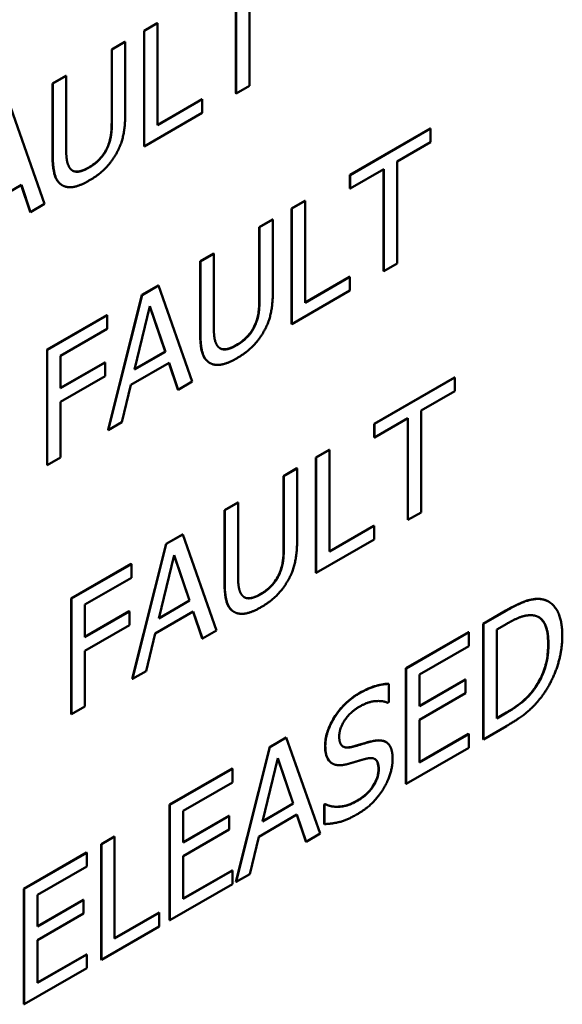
# Model space of a CAD drawing. Header units: millimetres. Extents: x 30 to 861, y 28 to 600.
# Tile 28 of 33: x 765 to 776, y 295 to 314. Entities that reach past the tile are written whole.
import ezdxf

# ---------------------------------------------------------------- set-up
doc = ezdxf.new("R2010")
doc.units = ezdxf.units.MM
doc.header["$LTSCALE"] = 3
doc.layers.add('Visible (ISO)', color=7, linetype='Continuous', lineweight=50)
doc.layers.add('Visible Narrow (ISO)', color=7, linetype='Continuous', lineweight=35)

msp = doc.modelspace()

# ---------------------------------------------------------------- linework, layer by layer
at = {"layer": 'Visible (ISO)'}
for p, q in [((769.416, 312.382), (769.416, 314.373)), ((769.421, 314.376), (769.421, 312.379)), ((769.682, 312.529), (769.682, 314.527)), ((767.616, 313.608), (767.876, 313.759)), ((767.616, 311.343), (767.616, 313.608)), ((767.616, 313.608), (767.621, 313.605)), ((767.882, 313.756), (767.621, 313.605)), ((767.621, 313.605), (767.621, 311.339)), ((767.876, 313.759), (767.882, 313.756)), ((767.882, 311.758), (767.882, 313.756)), ((766.981, 313.242), (767.242, 313.393)), ((766.981, 311.821), (766.981, 313.242)), ((766.981, 313.242), (766.986, 313.239)), ((767.247, 313.39), (766.986, 313.239)), ((766.986, 313.239), (766.986, 311.818)), ((767.242, 313.393), (767.247, 313.39)), ((767.247, 311.976), (767.247, 313.39)), ((765.822, 312.573), (766.083, 312.723)), ((766.088, 312.72), (765.827, 312.57)), ((766.083, 312.723), (766.088, 312.72)), ((766.088, 311.306), (766.088, 312.72)), ((765.822, 311.159), (765.822, 312.573)), ((765.822, 312.573), (765.827, 312.57)), ((765.827, 312.57), (765.827, 311.156)), ((769.421, 312.379), (769.682, 312.529)), ((767.882, 311.764), (768.753, 312.267)), ((768.758, 312.264), (767.882, 311.758)), ((768.753, 312.267), (768.758, 312.264)), ((768.758, 311.996), (768.758, 312.264)), ((769.416, 312.382), (769.421, 312.379)), ((765.665, 310.21), (765.004, 312.094)), ((767.621, 311.339), (768.758, 311.996)), ((771.651, 310.78), (773.229, 311.69)), ((773.234, 311.687), (771.657, 310.777)), ((773.229, 311.69), (773.234, 311.687)), ((773.234, 311.419), (773.234, 311.687)), ((767.616, 311.343), (767.621, 311.339)), ((772.576, 311.039), (773.234, 311.419)), ((772.576, 309.042), (772.576, 311.039)), ((771.651, 310.512), (771.651, 310.78)), ((771.651, 310.78), (771.657, 310.777)), ((771.657, 310.509), (772.315, 310.889)), ((771.657, 310.777), (771.657, 310.509)), ((772.31, 308.894), (772.31, 310.886)), ((772.315, 310.889), (772.315, 308.891)), ((764.463, 310.15), (765.212, 310.582)), ((765.385, 310.055), (765.208, 310.58)), ((765.212, 310.582), (765.39, 310.051)), ((766.006, 310.579), (766.012, 310.576)), ((771.651, 310.512), (771.657, 310.509)), ((765.39, 310.051), (765.665, 310.21)), ((770.51, 310.121), (770.77, 310.271)), ((770.51, 307.855), (770.51, 310.121)), ((770.51, 310.121), (770.515, 310.118)), ((770.776, 310.268), (770.515, 310.118)), ((770.515, 310.118), (770.515, 307.852)), ((770.77, 310.271), (770.776, 310.268)), ((770.776, 308.27), (770.776, 310.268)), ((765.385, 310.055), (765.39, 310.051)), ((769.875, 309.754), (770.136, 309.905)), ((769.875, 308.333), (769.875, 309.754)), ((769.875, 309.754), (769.88, 309.751)), ((770.141, 309.902), (769.88, 309.751)), ((769.88, 309.751), (769.88, 308.33)), ((770.136, 309.905), (770.141, 309.902)), ((770.141, 308.488), (770.141, 309.902)), ((768.716, 309.085), (768.977, 309.236)), ((768.982, 309.232), (768.721, 309.082)), ((768.977, 309.236), (768.982, 309.232)), ((768.982, 307.819), (768.982, 309.232)), ((768.716, 307.671), (768.716, 309.085)), ((768.716, 309.085), (768.721, 309.082)), ((768.721, 309.082), (768.721, 307.668)), ((772.315, 308.891), (772.576, 309.042)), ((770.776, 308.276), (771.647, 308.779)), ((771.652, 308.776), (770.776, 308.27)), ((771.647, 308.779), (771.652, 308.776)), ((771.652, 308.508), (771.652, 308.776)), ((772.31, 308.894), (772.315, 308.891)), ((767.571, 308.424), (767.892, 308.609)), ((767.898, 308.606), (767.576, 308.421)), ((767.892, 308.609), (767.898, 308.606)), ((768.559, 306.723), (767.898, 308.606)), ((766.91, 305.776), (767.571, 308.424)), ((767.576, 308.421), (766.915, 305.773)), ((767.571, 308.424), (767.576, 308.421)), ((770.515, 307.852), (771.652, 308.508)), ((767.429, 306.96), (767.731, 308.202)), ((768.029, 307.313), (767.729, 308.194)), ((767.731, 308.202), (768.034, 307.31)), ((765.714, 307.352), (766.887, 308.029)), ((766.893, 308.026), (765.719, 307.349)), ((766.887, 308.029), (766.893, 308.026)), ((766.893, 307.758), (766.893, 308.026)), ((770.51, 307.855), (770.515, 307.852)), ((765.98, 307.231), (766.893, 307.758)), ((765.714, 305.086), (765.714, 307.352)), ((765.714, 307.352), (765.719, 307.349)), ((765.719, 307.349), (765.719, 305.083)), ((765.98, 306.592), (765.98, 307.231)), ((768.034, 307.31), (767.429, 306.96)), ((767.43, 306.967), (768.029, 307.313)), ((768.029, 307.313), (768.034, 307.31)), ((765.98, 306.598), (766.849, 307.1)), ((766.854, 307.097), (765.98, 306.592)), ((766.849, 307.1), (766.854, 307.097)), ((766.854, 306.829), (766.854, 307.097)), ((767.357, 306.662), (768.106, 307.094)), ((768.279, 306.567), (768.102, 307.092)), ((768.106, 307.094), (768.284, 306.564)), ((768.9, 307.091), (768.906, 307.088)), ((765.98, 306.324), (766.854, 306.829)), ((767.179, 305.926), (767.357, 306.662)), ((768.284, 306.564), (768.559, 306.723)), ((772.127, 305.896), (773.704, 306.806)), ((773.71, 306.803), (772.132, 305.893)), ((773.704, 306.806), (773.71, 306.803)), ((773.71, 306.535), (773.71, 306.803)), ((768.279, 306.567), (768.284, 306.564)), ((773.051, 306.155), (773.71, 306.535)), ((765.98, 305.233), (765.98, 306.324)), ((773.051, 304.157), (773.051, 306.155)), ((766.915, 305.773), (767.179, 305.926)), ((772.127, 305.628), (772.127, 305.896)), ((772.127, 305.896), (772.132, 305.893)), ((772.132, 305.624), (772.79, 306.005)), ((772.132, 305.893), (772.132, 305.624)), ((772.785, 304.01), (772.785, 306.001)), ((772.79, 306.005), (772.79, 304.007)), ((766.91, 305.776), (766.915, 305.773)), ((772.127, 305.628), (772.132, 305.624)), ((770.985, 305.236), (771.246, 305.387)), ((771.251, 305.384), (770.99, 305.233)), ((771.246, 305.387), (771.251, 305.384)), ((771.251, 303.386), (771.251, 305.384)), ((765.719, 305.083), (765.98, 305.233)), ((770.985, 302.971), (770.985, 305.236)), ((770.985, 305.236), (770.99, 305.233)), ((770.99, 305.233), (770.99, 302.968)), ((765.714, 305.086), (765.719, 305.083)), ((770.351, 304.87), (770.611, 305.021)), ((770.617, 305.018), (770.356, 304.867)), ((770.611, 305.021), (770.617, 305.018)), ((770.617, 303.604), (770.617, 305.018)), ((770.351, 303.449), (770.351, 304.87)), ((770.351, 304.87), (770.356, 304.867)), ((770.356, 304.867), (770.356, 303.446)), ((769.191, 304.201), (769.452, 304.351)), ((769.458, 304.348), (769.197, 304.198)), ((769.452, 304.351), (769.458, 304.348)), ((769.458, 302.935), (769.458, 304.348)), ((769.191, 302.787), (769.191, 304.201)), ((769.191, 304.201), (769.197, 304.198)), ((769.197, 304.198), (769.197, 302.784)), ((772.79, 304.007), (773.051, 304.157)), ((772.785, 304.01), (772.79, 304.007)), ((771.251, 303.392), (772.122, 303.895)), ((772.127, 303.892), (771.251, 303.386)), ((772.122, 303.895), (772.127, 303.892)), ((772.127, 303.624), (772.127, 303.892)), ((768.047, 303.54), (768.368, 303.725)), ((768.373, 303.722), (768.052, 303.537)), ((768.368, 303.725), (768.373, 303.722)), ((769.035, 301.838), (768.373, 303.722)), ((770.99, 302.968), (772.127, 303.624)), ((767.385, 300.892), (768.047, 303.54)), ((768.052, 303.537), (767.39, 300.889)), ((768.047, 303.54), (768.052, 303.537)), ((767.904, 302.076), (768.206, 303.317)), ((768.505, 302.429), (768.204, 303.31)), ((768.206, 303.317), (768.51, 302.426)), ((766.189, 302.468), (767.363, 303.145)), ((767.368, 303.142), (766.195, 302.464)), ((767.363, 303.145), (767.368, 303.142)), ((767.368, 302.874), (767.368, 303.142)), ((770.985, 302.971), (770.99, 302.968)), ((766.455, 302.347), (767.368, 302.874)), ((766.189, 300.202), (766.189, 302.468)), ((766.189, 302.468), (766.195, 302.464)), ((766.195, 302.464), (766.195, 300.199)), ((768.51, 302.426), (767.904, 302.076)), ((767.906, 302.083), (768.505, 302.429)), ((768.505, 302.429), (768.51, 302.426)), ((775.545, 302.407), (775.551, 302.403)), ((766.455, 301.708), (766.455, 302.347)), ((766.455, 301.714), (767.325, 302.216)), ((767.33, 302.213), (766.455, 301.708)), ((767.325, 302.216), (767.33, 302.213)), ((767.33, 301.945), (767.33, 302.213)), ((767.832, 301.778), (768.581, 302.21)), ((768.754, 301.683), (768.578, 302.208)), ((768.581, 302.21), (768.759, 301.68)), ((769.376, 302.207), (769.381, 302.204)), ((774.264, 301.971), (774.711, 302.229)), ((774.716, 302.226), (774.269, 301.968)), ((766.455, 301.44), (767.33, 301.945)), ((768.759, 301.68), (769.035, 301.838)), ((774.264, 299.705), (774.264, 301.971)), ((774.264, 301.971), (774.269, 301.968)), ((774.269, 301.968), (774.269, 299.702)), ((774.53, 301.858), (774.729, 301.972)), ((774.53, 300.113), (774.53, 301.858)), ((767.654, 301.041), (767.832, 301.778)), ((768.754, 301.683), (768.759, 301.68)), ((772.75, 301.097), (773.978, 301.806)), ((773.983, 301.803), (772.755, 301.094)), ((773.978, 301.806), (773.983, 301.803)), ((773.983, 301.534), (773.983, 301.803)), ((766.455, 300.349), (766.455, 301.44)), ((773.016, 300.976), (773.983, 301.534)), ((767.39, 300.889), (767.654, 301.041)), ((772.75, 298.831), (772.75, 301.097)), ((772.75, 301.097), (772.755, 301.094)), ((772.755, 301.094), (772.755, 298.828)), ((767.385, 300.892), (767.39, 300.889)), ((773.016, 300.356), (773.016, 300.976)), ((773.016, 300.362), (773.913, 300.879)), ((773.918, 300.876), (773.016, 300.356)), ((773.913, 300.879), (773.918, 300.876)), ((773.918, 300.608), (773.918, 300.876)), ((772.408, 300.793), (772.414, 300.79)), ((772.414, 300.43), (772.414, 300.79)), ((775.266, 300.695), (775.271, 300.692)), ((773.016, 300.088), (773.918, 300.608)), ((766.195, 300.199), (766.455, 300.349)), ((772.394, 300.419), (772.414, 300.43)), ((766.189, 300.202), (766.195, 300.199)), ((773.016, 299.247), (773.016, 300.088)), ((774.53, 300.119), (774.724, 300.231)), ((774.729, 300.228), (774.53, 300.113)), ((774.269, 299.702), (774.721, 299.963)), ((770.079, 299.554), (770.4, 299.74)), ((770.405, 299.737), (770.084, 299.551)), ((770.4, 299.74), (770.405, 299.737)), ((771.067, 297.853), (770.405, 299.737)), ((773.016, 299.253), (773.978, 299.808)), ((773.983, 299.805), (773.016, 299.247)), ((773.978, 299.808), (773.983, 299.805)), ((773.983, 299.537), (773.983, 299.805)), ((774.264, 299.705), (774.269, 299.702)), ((769.417, 296.907), (770.079, 299.554)), ((770.084, 299.551), (769.423, 296.904)), ((770.079, 299.554), (770.084, 299.551)), ((772.353, 299.653), (772.358, 299.65)), ((772.755, 298.828), (773.983, 299.537)), ((769.936, 298.091), (770.238, 299.332)), ((770.537, 298.444), (770.237, 299.325)), ((770.238, 299.332), (770.542, 298.441)), ((768.115, 298.421), (769.343, 299.129)), ((769.348, 299.126), (768.12, 298.418)), ((769.343, 299.129), (769.348, 299.126)), ((769.348, 298.858), (769.348, 299.126)), ((771.301, 299.232), (771.307, 299.229)), ((768.381, 298.3), (769.348, 298.858)), ((772.75, 298.831), (772.755, 298.828)), ((768.115, 296.155), (768.115, 298.421)), ((768.115, 298.421), (768.12, 298.418)), ((768.12, 298.418), (768.12, 296.152)), ((770.542, 298.441), (769.936, 298.091)), ((769.938, 298.098), (770.537, 298.444)), ((770.537, 298.444), (770.542, 298.441)), ((771.15, 298.422), (771.17, 298.433)), ((771.15, 298.043), (771.15, 298.422)), ((771.15, 298.422), (771.156, 298.419)), ((771.175, 298.43), (771.156, 298.419)), ((771.156, 298.419), (771.156, 298.04)), ((771.17, 298.433), (771.175, 298.43)), ((768.381, 297.679), (768.381, 298.3)), ((768.381, 297.686), (769.277, 298.203)), ((769.283, 298.2), (768.381, 297.679)), ((769.277, 298.203), (769.283, 298.2)), ((769.283, 297.932), (769.283, 298.2)), ((769.865, 297.792), (770.614, 298.225)), ((770.786, 297.697), (770.61, 298.223)), ((770.614, 298.225), (770.792, 297.694)), ((771.15, 298.043), (771.156, 298.04)), ((766.773, 297.646), (767.034, 297.796)), ((767.039, 297.793), (766.778, 297.643)), ((767.034, 297.796), (767.039, 297.793)), ((767.039, 295.796), (767.039, 297.793)), ((768.381, 297.411), (769.283, 297.932)), ((769.687, 297.056), (769.865, 297.792)), ((770.792, 297.694), (771.067, 297.853)), ((766.773, 295.38), (766.773, 297.646)), ((766.773, 297.646), (766.778, 297.643)), ((766.778, 297.643), (766.778, 295.377)), ((770.786, 297.697), (770.792, 297.694)), ((765.259, 296.772), (766.487, 297.481)), ((766.492, 297.478), (765.264, 296.769)), ((766.487, 297.481), (766.492, 297.478)), ((766.492, 297.209), (766.492, 297.478)), ((768.381, 296.57), (768.381, 297.411)), ((765.525, 296.651), (766.492, 297.209)), ((768.381, 296.577), (769.343, 297.132)), ((769.348, 297.129), (768.381, 296.57)), ((769.343, 297.132), (769.348, 297.129)), ((769.348, 296.861), (769.348, 297.129)), ((769.423, 296.904), (769.687, 297.056)), ((768.12, 296.152), (769.348, 296.861)), ((769.417, 296.907), (769.423, 296.904)), ((765.259, 294.506), (765.259, 296.772)), ((765.259, 296.772), (765.264, 296.769)), ((765.264, 296.769), (765.264, 294.503)), ((765.525, 296.031), (765.525, 296.651)), ((765.525, 296.037), (766.421, 296.554)), ((766.427, 296.551), (765.525, 296.031)), ((766.421, 296.554), (766.427, 296.551)), ((766.427, 296.283), (766.427, 296.551)), ((765.525, 295.763), (766.427, 296.283)), ((767.039, 295.802), (767.91, 296.305)), ((767.915, 296.301), (767.039, 295.796)), ((767.91, 296.305), (767.915, 296.301)), ((767.915, 296.033), (767.915, 296.301)), ((766.778, 295.377), (767.915, 296.033)), ((768.115, 296.155), (768.12, 296.152)), ((765.525, 294.922), (765.525, 295.763)), ((765.525, 294.928), (766.487, 295.483)), ((766.492, 295.48), (765.525, 294.922)), ((766.487, 295.483), (766.492, 295.48)), ((766.492, 295.212), (766.492, 295.48)), ((766.773, 295.38), (766.778, 295.377)), ((765.264, 294.503), (766.492, 295.212)), ((765.259, 294.506), (765.264, 294.503))]:
    msp.add_line(p, q, dxfattribs=at)
for points, degree in [([(767.06, 311.177), (767.165, 311.353), (767.247, 311.739), (767.247, 311.976)], 2), ([(766.986, 311.818), (766.986, 311.665), (766.951, 311.434), (766.902, 311.319)], 2), ([(766.172, 310.898), (766.123, 310.956), (766.088, 311.149), (766.088, 311.306)], 2), ([(766.902, 311.319), (766.85, 311.197), (766.659, 310.993), (766.536, 310.923)], 2), ([(765.827, 311.156), (765.827, 310.914), (765.912, 310.632), (766.015, 310.574)], 2), ([(766.536, 310.666), (766.718, 310.77), (766.966, 311.016), (767.06, 311.177)], 2), ([(766.536, 310.923), (766.406, 310.847), (766.225, 310.836), (766.172, 310.898)], 2), ([(766.015, 310.574), (766.106, 310.521), (766.363, 310.566), (766.536, 310.666)], 2), ([(769.954, 307.689), (770.059, 307.865), (770.141, 308.251), (770.141, 308.488)], 2), ([(769.88, 308.33), (769.88, 308.178), (769.846, 307.946), (769.796, 307.832)], 2), ([(769.066, 307.41), (769.017, 307.468), (768.982, 307.661), (768.982, 307.819)], 2), ([(769.796, 307.832), (769.744, 307.709), (769.553, 307.506), (769.43, 307.435)], 2), ([(768.721, 307.668), (768.721, 307.426), (768.806, 307.144), (768.909, 307.086)], 2), ([(769.43, 307.178), (769.612, 307.283), (769.86, 307.529), (769.954, 307.689)], 2), ([(769.43, 307.435), (769.3, 307.36), (769.119, 307.349), (769.066, 307.41)], 2), ([(768.909, 307.086), (769, 307.034), (769.257, 307.078), (769.43, 307.178)], 2), ([(770.429, 302.805), (770.534, 302.981), (770.617, 303.367), (770.617, 303.604)], 2), ([(770.356, 303.446), (770.356, 303.293), (770.321, 303.062), (770.272, 302.947)], 2), ([(769.197, 302.784), (769.197, 302.542), (769.281, 302.26), (769.384, 302.202)], 2), ([(769.542, 302.526), (769.493, 302.584), (769.458, 302.777), (769.458, 302.935)], 2), ([(770.272, 302.947), (770.219, 302.825), (770.028, 302.621), (769.906, 302.551)], 2), ([(769.906, 302.294), (770.087, 302.398), (770.335, 302.644), (770.429, 302.805)], 2), ([(769.906, 302.551), (769.776, 302.476), (769.594, 302.464), (769.542, 302.526)], 2), ([(775.419, 302.452), (775.308, 302.472), (774.993, 302.385), (774.716, 302.226)], 2), ([(775.414, 302.455), (775.462, 302.446), (775.506, 302.43), (775.545, 302.407)], 3), ([(775.816, 301.726), (775.816, 302.057), (775.608, 302.416), (775.419, 302.452)], 2), ([(769.384, 302.202), (769.475, 302.15), (769.733, 302.194), (769.906, 302.294)], 2), ([(774.729, 301.972), (774.905, 302.074), (775.142, 302.147), (775.247, 302.136)], 2), ([(775.247, 302.136), (775.395, 302.116), (775.545, 301.834), (775.545, 301.573)], 2), ([(775.416, 300.546), (775.599, 300.791), (775.816, 301.416), (775.816, 301.726)], 2), ([(775.545, 301.573), (775.545, 301.309), (775.408, 300.877), (775.271, 300.692)], 2), ([(772.414, 300.79), (772.288, 300.789), (771.995, 300.695), (771.83, 300.6)], 2), ([(775.271, 300.692), (775.165, 300.544), (774.902, 300.328), (774.729, 300.228)], 2), ([(771.83, 300.6), (771.542, 300.434), (771.17, 299.846), (771.17, 299.571)], 2), ([(774.721, 299.963), (774.959, 300.1), (775.266, 300.351), (775.416, 300.546)], 2), ([(771.442, 299.759), (771.442, 299.919), (771.666, 300.245), (771.847, 300.349)], 2), ([(771.847, 300.349), (772.008, 300.442), (772.301, 300.464), (772.394, 300.419)], 2), ([(771.698, 299.554), (771.574, 299.521), (771.442, 299.616), (771.442, 299.759)], 2), ([(771.17, 299.571), (771.17, 299.439), (771.237, 299.275), (771.297, 299.235)], 2), ([(772.1, 299.667), (772.021, 299.649), (771.781, 299.576), (771.698, 299.554)], 2), ([(772.49, 299.321), (772.49, 299.532), (772.302, 299.712), (772.1, 299.667)], 2), ([(771.622, 299.222), (771.735, 299.254), (771.886, 299.301), (771.976, 299.324)], 2), ([(771.976, 299.324), (772.102, 299.354), (772.218, 299.252), (772.218, 299.116)], 2), ([(772.312, 298.737), (772.396, 298.876), (772.49, 299.187), (772.49, 299.321)], 2), ([(771.301, 299.232), (771.298, 299.234), (771.295, 299.236), (771.292, 299.238)], 3), ([(771.297, 299.235), (771.359, 299.195), (771.52, 299.194), (771.622, 299.222)], 2), ([(772.218, 299.116), (772.218, 298.946), (771.997, 298.61), (771.781, 298.486)], 2), ([(771.8, 298.236), (771.979, 298.34), (772.218, 298.584), (772.312, 298.737)], 2), ([(771.781, 298.486), (771.63, 298.398), (771.304, 298.364), (771.175, 298.43)], 2), ([(771.156, 298.04), (771.288, 298.043), (771.587, 298.113), (771.8, 298.236)], 2)]:
    msp.add_open_spline(points, degree=degree, dxfattribs=at)
for points, knots in [([(766.897, 311.322), (766.93, 311.398), (766.951, 311.473), (766.97, 311.59), (766.981, 311.676), (766.981, 311.821)], [0, 0, 0, 0, 0.03353021, 0.03353021, 0.05285023, 0.05285023, 0.05285023, 0.05285023]), ([(766.531, 310.926), (766.605, 310.968), (766.678, 311.023), (766.768, 311.118), (766.8, 311.155), (766.858, 311.241), (766.879, 311.281), (766.897, 311.322)], [0, 0, 0, 0, 0.04166888, 0.04166888, 0.0548411, 0.0548411, 0.06500205, 0.06500205, 0.06500205, 0.06500205]), ([(766.006, 310.579), (765.954, 310.609), (765.914, 310.655), (765.861, 310.771), (765.822, 310.888), (765.822, 311.159)], [0.0008481, 0.0008481, 0.0008481, 0.0008481, 0.04267725, 0.04267725, 0.07830293, 0.07830293, 0.07830293, 0.07830293]), ([(766.211, 310.865), (766.225, 310.857), (766.24, 310.851), (766.302, 310.839), (766.349, 310.848), (766.431, 310.873), (766.482, 310.897), (766.531, 310.926)], [0.01329507, 0.01329507, 0.01329507, 0.01329507, 0.02455758, 0.02455758, 0.0554673, 0.0554673, 0.09854487, 0.09854487, 0.09854487, 0.09854487]), ([(769.791, 307.835), (769.824, 307.911), (769.845, 307.986), (769.864, 308.102), (769.875, 308.188), (769.875, 308.333)], [0, 0, 0, 0, 0.03353021, 0.03353021, 0.05285023, 0.05285023, 0.05285023, 0.05285023]), ([(769.425, 307.438), (769.499, 307.481), (769.572, 307.536), (769.662, 307.63), (769.694, 307.667), (769.752, 307.754), (769.773, 307.793), (769.791, 307.835)], [0, 0, 0, 0, 0.04166888, 0.04166888, 0.0548411, 0.0548411, 0.06500205, 0.06500205, 0.06500205, 0.06500205]), ([(768.9, 307.091), (768.848, 307.121), (768.808, 307.167), (768.755, 307.283), (768.716, 307.4), (768.716, 307.671)], [0.0008481, 0.0008481, 0.0008481, 0.0008481, 0.04267725, 0.04267725, 0.07830293, 0.07830293, 0.07830293, 0.07830293]), ([(769.105, 307.377), (769.119, 307.369), (769.134, 307.364), (769.196, 307.351), (769.243, 307.361), (769.325, 307.385), (769.376, 307.409), (769.425, 307.438)], [0.01329507, 0.01329507, 0.01329507, 0.01329507, 0.02455758, 0.02455758, 0.0554673, 0.0554673, 0.09854487, 0.09854487, 0.09854487, 0.09854487]), ([(770.266, 302.95), (770.299, 303.026), (770.321, 303.101), (770.339, 303.218), (770.351, 303.304), (770.351, 303.449)], [0, 0, 0, 0, 0.03353021, 0.03353021, 0.05285023, 0.05285023, 0.05285023, 0.05285023]), ([(769.376, 302.207), (769.324, 302.237), (769.283, 302.283), (769.231, 302.399), (769.191, 302.516), (769.191, 302.787)], [0.0008481, 0.0008481, 0.0008481, 0.0008481, 0.04267725, 0.04267725, 0.07830293, 0.07830293, 0.07830293, 0.07830293]), ([(769.901, 302.554), (769.974, 302.596), (770.048, 302.651), (770.137, 302.746), (770.17, 302.783), (770.227, 302.87), (770.249, 302.909), (770.266, 302.95)], [0, 0, 0, 0, 0.04166888, 0.04166888, 0.0548411, 0.0548411, 0.06500205, 0.06500205, 0.06500205, 0.06500205]), ([(769.581, 302.493), (769.595, 302.485), (769.61, 302.479), (769.672, 302.467), (769.718, 302.477), (769.801, 302.501), (769.851, 302.525), (769.901, 302.554)], [0.01329507, 0.01329507, 0.01329507, 0.01329507, 0.02455758, 0.02455758, 0.0554673, 0.0554673, 0.09854487, 0.09854487, 0.09854487, 0.09854487]), ([(774.711, 302.229), (774.975, 302.381), (775.095, 302.418), (775.239, 302.458), (775.332, 302.469), (775.414, 302.455)], [0, 0, 0, 0, 0.149409, 0.149409, 0.4317082, 0.4317082, 0.4317082, 0.4317082]), ([(775.539, 301.576), (775.539, 301.715), (775.523, 301.848), (775.454, 302.004), (775.423, 302.049), (775.372, 302.089), (775.362, 302.096), (775.352, 302.102)], [0, 0, 0, 0, 0.0679609, 0.0679609, 0.1036443, 0.1036443, 0.1121237, 0.1121237, 0.1121237, 0.1121237]), ([(775.266, 300.695), (775.329, 300.781), (775.382, 300.873), (775.472, 301.083), (775.497, 301.181), (775.532, 301.365), (775.539, 301.474), (775.539, 301.576)], [0, 0, 0, 0, 0.0433322, 0.0433322, 0.0925446, 0.0925446, 0.1674232, 0.1674232, 0.1674232, 0.1674232]), ([(771.825, 300.603), (771.969, 300.686), (772.074, 300.725), (772.231, 300.775), (772.322, 300.792), (772.408, 300.793)], [0, 0, 0, 0, 0.0816203, 0.0816203, 0.2041043, 0.2041043, 0.2041043, 0.2041043]), ([(774.724, 300.231), (774.824, 300.289), (774.93, 300.358), (775.05, 300.457), (775.097, 300.497), (775.193, 300.6), (775.23, 300.646), (775.266, 300.695)], [0, 0, 0, 0, 0.05672934, 0.05672934, 0.06948856, 0.06948856, 0.07855865, 0.07855865, 0.07855865, 0.07855865]), ([(771.165, 299.574), (771.165, 299.654), (771.177, 299.739), (771.228, 299.911), (771.264, 299.993), (771.349, 300.145), (771.412, 300.243), (771.552, 300.397), (771.602, 300.444), (771.71, 300.531), (771.767, 300.57), (771.825, 300.603)], [0, 0, 0, 0, 0.0392685, 0.0392685, 0.0759138, 0.0759138, 0.1087655, 0.1087655, 0.1260824, 0.1260824, 0.1448011, 0.1448011, 0.1448011, 0.1448011]), ([(772.095, 299.67), (772.172, 299.687), (772.248, 299.692), (772.324, 299.668), (772.339, 299.662), (772.353, 299.653)], [0, 0, 0, 0, 0.04548233, 0.04548233, 0.0546327, 0.0546327, 0.0546327, 0.0546327]), ([(771.292, 299.238), (771.251, 299.265), (771.22, 299.306), (771.186, 299.389), (771.165, 299.452), (771.165, 299.574)], [0, 0, 0, 0, 0.03402835, 0.03402835, 0.05417389, 0.05417389, 0.05417389, 0.05417389]), ([(771.516, 299.563), (771.538, 299.551), (771.563, 299.545), (771.622, 299.542), (771.657, 299.548), (771.693, 299.557)], [0.04936883, 0.04936883, 0.04936883, 0.04936883, 0.07706089, 0.07706089, 0.11070439, 0.11070439, 0.11070439, 0.11070439]), ([(771.693, 299.557), (771.776, 299.579), (771.874, 299.609), (771.959, 299.635), (772.032, 299.656), (772.095, 299.67)], [0, 0, 0, 0, 0.0486972, 0.0486972, 0.1921374, 0.1921374, 0.1921374, 0.1921374]), ([(772.213, 299.119), (772.213, 299.17), (772.207, 299.217), (772.176, 299.29), (772.155, 299.308), (772.139, 299.318)], [0, 0, 0, 0, 0.02467304, 0.02467304, 0.04772096, 0.04772096, 0.04772096, 0.04772096]), ([(771.775, 298.489), (771.849, 298.531), (771.926, 298.585), (772.052, 298.708), (772.089, 298.759), (772.144, 298.848), (772.167, 298.896), (772.194, 298.975), (772.201, 299.004), (772.21, 299.063), (772.213, 299.092), (772.213, 299.119)], [0, 0, 0, 0, 0.0413751, 0.0413751, 0.0749634, 0.0749634, 0.1118258, 0.1118258, 0.1333474, 0.1333474, 0.1561881, 0.1561881, 0.1561881, 0.1561881]), ([(771.17, 298.433), (771.283, 298.375), (771.393, 298.377), (771.562, 298.395), (771.667, 298.426), (771.775, 298.489)], [0, 0, 0, 0, 0.0879746, 0.0879746, 0.2170877, 0.2170877, 0.2170877, 0.2170877])]:
    msp.add_open_spline(points, degree=3, knots=knots, dxfattribs=at)
at = {"layer": 'Visible Narrow (ISO)'}
for p, q in [((766.981, 311.821), (766.986, 311.818)), ((766.897, 311.322), (766.902, 311.319)), ((765.822, 311.159), (765.827, 311.156)), ((766.531, 310.926), (766.536, 310.923)), ((769.875, 308.333), (769.88, 308.33)), ((769.791, 307.835), (769.796, 307.832)), ((768.716, 307.671), (768.721, 307.668)), ((769.425, 307.438), (769.43, 307.435)), ((770.351, 303.449), (770.356, 303.446)), ((769.191, 302.787), (769.197, 302.784)), ((770.266, 302.95), (770.272, 302.947)), ((769.901, 302.554), (769.906, 302.551)), ((775.414, 302.455), (775.419, 302.452)), ((774.711, 302.229), (774.716, 302.226)), ((775.539, 301.576), (775.545, 301.573)), ((771.825, 300.603), (771.83, 300.6)), ((774.724, 300.231), (774.729, 300.228)), ((771.165, 299.574), (771.17, 299.571)), ((771.693, 299.557), (771.698, 299.554)), ((772.095, 299.67), (772.1, 299.667)), ((771.292, 299.238), (771.297, 299.235)), ((772.213, 299.119), (772.218, 299.116)), ((771.775, 298.489), (771.781, 298.486))]:
    msp.add_line(p, q, dxfattribs=at)

doc.saveas('drawing.dxf')
